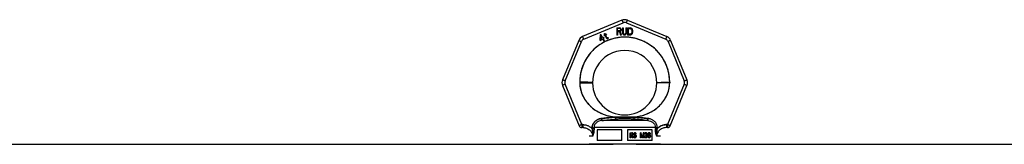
# Model space of a CAD drawing. Header units: millimetres. Extents: x 0 to 420, y 0 to 297.
# Tile 16 of 34: x 85 to 120, y 258 to 262. Entities that reach past the tile are written whole.
import ezdxf

# ---------------------------------------------------------------- set-up
doc = ezdxf.new("R2010")
doc.units = ezdxf.units.MM
doc.header["$LTSCALE"] = 23.1
doc.layers.get('0').update_dxf_attribs({"linetype": 'CONTINUOUS'})
doc.layers.add('001-M31079-X02', color=7, linetype='CONTINUOUS')

msp = doc.modelspace()

# ---------------------------------------------------------------- linework, layer by layer
at = {"color": 7, "linetype": 'Continuous'}
for p, q in [((72.696, 257.816), (106.084, 257.816)), ((106.136, 257.815), (106.084, 257.816)), ((106.884, 257.816), (106.84, 257.815)), ((106.884, 257.816), (147.621, 257.816))]:
    msp.add_line(p, q, dxfattribs=at)
msp.add_open_spline([(106.84, 257.815), (106.794, 257.815), (106.56, 257.813), (106.325, 257.814), (106.136, 257.815)], degree=3, knots=[0, 0, 0, 0, 0.196701, 1, 1, 1, 1], dxfattribs=at)
at = {"layer": '001-M31079-X02', "color": 9, "linetype": 'Continuous'}
for p, q in [((106.388, 262.145), (105.011, 261.574)), ((105.049, 261.485), (106.426, 262.056)), ((106.541, 262.056), (107.919, 261.485)), ((106.58, 262.145), (107.957, 261.574)), ((104.875, 261.439), (104.305, 260.062)), ((104.397, 260.027), (104.968, 261.404)), ((108, 261.404), (108.571, 260.027)), ((108.092, 261.439), (108.663, 260.062)), ((108.059, 259.981), (108.059, 259.963)), ((104.305, 259.87), (104.891, 258.456)), ((104.982, 258.5), (104.397, 259.912)), ((108.571, 259.912), (107.986, 258.5)), ((108.077, 258.456), (108.663, 259.87)), ((107.289, 258.641), (105.679, 258.641)), ((106.157, 258.762), (106.163, 258.69)), ((106.157, 258.762), (106.163, 258.69)), ((106.805, 258.69), (106.81, 258.762)), ((106.81, 258.762), (106.805, 258.69)), ((104.971, 258.395), (104.972, 258.395)), ((104.982, 258.5), (104.982, 258.397)), ((105.016, 258.5), (104.982, 258.5)), ((105.016, 258.397), (104.982, 258.397)), ((105.016, 258.5), (105.016, 258.397)), ((105.344, 258.391), (105.344, 258.359)), ((107.559, 258.394), (105.408, 258.394)), ((107.623, 258.359), (107.624, 258.391)), ((107.952, 258.5), (107.952, 258.397)), ((107.986, 258.5), (107.952, 258.5)), ((107.986, 258.397), (107.952, 258.397)), ((107.986, 258.5), (107.986, 258.397)), ((105.363, 258.097), (105.234, 258.097)), ((107.734, 258.097), (107.604, 258.097))]:
    msp.add_line(p, q, dxfattribs=at)
at = {"layer": '001-M31079-X02', "color": 7, "linetype": 'Continuous'}
for p, q in [((105.777, 261.684), (105.759, 261.674)), ((105.798, 261.647), (105.777, 261.684)), ((106.211, 261.88), (106.211, 261.63)), ((106.211, 261.88), (106.311, 261.88)), ((106.236, 261.742), (106.236, 261.63)), ((106.307, 261.742), (106.236, 261.742)), ((106.307, 261.742), (106.34, 261.63)), ((106.332, 261.875), (106.311, 261.88)), ((106.332, 261.875), (106.348, 261.859)), ((106.348, 261.763), (106.332, 261.753)), ((106.369, 261.63), (106.332, 261.753)), ((106.348, 261.859), (106.361, 261.838)), ((106.361, 261.785), (106.348, 261.763)), ((106.361, 261.838), (106.365, 261.822)), ((106.365, 261.801), (106.361, 261.785)), ((106.365, 261.822), (106.365, 261.801)), ((106.403, 261.88), (106.403, 261.715)), ((106.403, 261.88), (106.428, 261.88)), ((106.403, 261.715), (106.407, 261.689)), ((106.407, 261.689), (106.415, 261.668)), ((106.428, 261.88), (106.428, 261.715)), ((106.428, 261.715), (106.432, 261.694)), ((106.432, 261.694), (106.44, 261.678)), ((106.523, 261.694), (106.515, 261.678)), ((106.528, 261.715), (106.523, 261.694)), ((106.528, 261.88), (106.528, 261.715)), ((106.528, 261.88), (106.553, 261.88)), ((106.548, 261.689), (106.54, 261.668)), ((106.548, 261.689), (106.553, 261.715)), ((106.553, 261.88), (106.553, 261.715)), ((106.586, 261.88), (106.586, 261.63)), ((106.586, 261.88), (106.686, 261.88)), ((106.707, 261.875), (106.686, 261.88)), ((106.707, 261.875), (106.723, 261.864)), ((106.723, 261.864), (106.74, 261.843)), ((106.74, 261.843), (106.748, 261.822)), ((106.748, 261.689), (106.74, 261.668)), ((106.753, 261.795), (106.748, 261.822)), ((106.748, 261.689), (106.753, 261.715)), ((106.753, 261.795), (106.753, 261.715)), ((105.625, 261.639), (105.61, 261.465)), ((105.61, 261.465), (105.626, 261.437)), ((105.647, 261.652), (105.625, 261.639)), ((105.626, 261.437), (105.713, 261.487)), ((105.635, 261.48), (105.646, 261.602)), ((105.697, 261.515), (105.635, 261.48)), ((105.646, 261.602), (105.697, 261.515)), ((105.718, 261.527), (105.647, 261.652)), ((105.713, 261.487), (105.747, 261.427)), ((105.755, 261.548), (105.718, 261.527)), ((105.77, 261.521), (105.734, 261.5)), ((105.772, 261.435), (105.734, 261.5)), ((105.747, 261.427), (105.772, 261.427)), ((105.78, 261.637), (105.751, 261.62)), ((105.751, 261.62), (105.762, 261.602)), ((105.77, 261.521), (105.755, 261.548)), ((105.759, 261.674), (105.78, 261.637)), ((105.791, 261.618), (105.762, 261.602)), ((105.791, 261.618), (105.844, 261.526)), ((105.838, 261.67), (105.798, 261.647)), ((105.809, 261.629), (105.849, 261.652)), ((105.857, 261.546), (105.809, 261.629)), ((105.838, 261.67), (105.849, 261.652)), ((105.844, 261.526), (105.862, 261.512)), ((105.857, 261.546), (105.868, 261.534)), ((105.862, 261.512), (105.878, 261.509)), ((105.885, 261.531), (105.868, 261.534)), ((105.878, 261.509), (105.892, 261.511)), ((105.905, 261.537), (105.885, 261.531)), ((105.916, 261.519), (105.892, 261.511)), ((105.905, 261.537), (105.916, 261.519)), ((106.236, 261.63), (106.211, 261.63)), ((106.369, 261.63), (106.34, 261.63)), ((106.415, 261.668), (106.432, 261.646)), ((106.432, 261.646), (106.448, 261.636)), ((106.44, 261.678), (106.453, 261.668)), ((106.469, 261.63), (106.448, 261.636)), ((106.469, 261.662), (106.453, 261.668)), ((106.469, 261.662), (106.486, 261.662)), ((106.486, 261.63), (106.469, 261.63)), ((106.503, 261.668), (106.486, 261.662)), ((106.507, 261.636), (106.486, 261.63)), ((106.515, 261.678), (106.503, 261.668)), ((106.523, 261.646), (106.507, 261.636)), ((106.54, 261.668), (106.523, 261.646)), ((106.686, 261.63), (106.586, 261.63)), ((106.707, 261.636), (106.686, 261.63)), ((106.723, 261.646), (106.707, 261.636)), ((106.74, 261.668), (106.723, 261.646)), ((104.909, 259.981), (104.909, 259.963)), ((108.059, 259.963), (108.059, 259.981)), ((105.344, 258.391), (105.344, 258.359)), ((107.624, 258.391), (107.624, 258.359))]:
    msp.add_line(p, q, dxfattribs=at)
at = {"layer": '001-M31079-X02', "color": 6, "linetype": 'Continuous'}
for p, q in [((106.236, 261.774), (106.236, 261.854)), ((106.315, 261.854), (106.236, 261.854)), ((106.315, 261.774), (106.236, 261.774)), ((106.315, 261.854), (106.328, 261.848)), ((106.328, 261.779), (106.315, 261.774)), ((106.328, 261.848), (106.336, 261.838)), ((106.336, 261.79), (106.328, 261.779)), ((106.336, 261.838), (106.34, 261.822)), ((106.34, 261.806), (106.336, 261.79)), ((106.34, 261.822), (106.34, 261.806)), ((106.611, 261.662), (106.611, 261.848)), ((106.686, 261.848), (106.611, 261.848)), ((106.686, 261.848), (106.703, 261.843)), ((106.703, 261.843), (106.715, 261.832)), ((106.715, 261.832), (106.723, 261.817)), ((106.723, 261.694), (106.715, 261.678)), ((106.723, 261.817), (106.728, 261.795)), ((106.728, 261.715), (106.723, 261.694)), ((106.728, 261.795), (106.728, 261.715)), ((106.686, 261.662), (106.611, 261.662)), ((106.703, 261.668), (106.686, 261.662)), ((106.715, 261.678), (106.703, 261.668)), ((105.408, 258.394), (105.409, 258.361)), ((105.521, 258.316), (105.521, 257.941)), ((106.384, 258.316), (105.521, 258.316)), ((106.384, 257.941), (106.384, 258.316)), ((106.584, 258.316), (106.584, 257.941)), ((107.447, 258.316), (106.584, 258.316)), ((107.447, 257.941), (107.447, 258.316)), ((107.559, 258.394), (107.559, 258.361)), ((106.384, 257.941), (105.521, 257.941)), ((107.447, 257.941), (106.584, 257.941)), ((106.672, 258.042), (106.672, 258.217)), ((106.672, 258.217), (106.74, 258.217)), ((106.694, 258.042), (106.672, 258.042)), ((106.678, 258.042), (106.678, 258.217)), ((106.688, 258.198), (106.688, 258.143)), ((106.743, 258.198), (106.688, 258.198)), ((106.688, 258.143), (106.743, 258.143)), ((106.688, 258.12), (106.688, 258.042)), ((106.738, 258.12), (106.688, 258.12)), ((106.694, 258.143), (106.694, 258.198)), ((106.694, 258.12), (106.694, 258.042)), ((106.732, 258.12), (106.753, 258.042)), ((106.747, 258.213), (106.734, 258.217)), ((106.737, 258.198), (106.745, 258.195)), ((106.745, 258.146), (106.737, 258.143)), ((106.738, 258.12), (106.758, 258.042)), ((106.753, 258.213), (106.74, 258.217)), ((106.743, 258.198), (106.751, 258.195)), ((106.751, 258.146), (106.743, 258.143)), ((106.745, 258.195), (106.75, 258.187)), ((106.751, 258.195), (106.745, 258.195)), ((106.75, 258.154), (106.745, 258.146)), ((106.751, 258.146), (106.745, 258.146)), ((106.758, 258.202), (106.747, 258.213)), ((106.753, 258.213), (106.747, 258.213)), ((106.747, 258.128), (106.758, 258.135)), ((106.771, 258.042), (106.747, 258.128)), ((106.753, 258.128), (106.747, 258.128)), ((106.75, 258.187), (106.753, 258.176)), ((106.756, 258.187), (106.75, 258.187)), ((106.753, 258.165), (106.75, 258.154)), ((106.756, 258.154), (106.75, 258.154)), ((106.751, 258.195), (106.756, 258.187)), ((106.756, 258.154), (106.751, 258.146)), ((106.763, 258.202), (106.753, 258.213)), ((106.753, 258.165), (106.753, 258.176)), ((106.758, 258.176), (106.753, 258.176)), ((106.758, 258.165), (106.753, 258.165)), ((106.753, 258.128), (106.763, 258.135)), ((106.776, 258.042), (106.753, 258.128)), ((106.776, 258.042), (106.753, 258.042)), ((106.756, 258.187), (106.758, 258.176)), ((106.758, 258.165), (106.756, 258.154)), ((106.765, 258.187), (106.758, 258.202)), ((106.763, 258.202), (106.758, 258.202)), ((106.758, 258.176), (106.758, 258.165)), ((106.758, 258.135), (106.765, 258.15)), ((106.763, 258.135), (106.758, 258.135)), ((106.771, 258.187), (106.763, 258.202)), ((106.763, 258.135), (106.771, 258.15)), ((106.768, 258.176), (106.765, 258.187)), ((106.771, 258.187), (106.765, 258.187)), ((106.765, 258.15), (106.768, 258.161)), ((106.771, 258.15), (106.765, 258.15)), ((106.768, 258.176), (106.768, 258.161)), ((106.774, 258.176), (106.768, 258.176)), ((106.774, 258.161), (106.768, 258.161)), ((106.774, 258.176), (106.771, 258.187)), ((106.771, 258.15), (106.774, 258.161)), ((106.774, 258.176), (106.774, 258.161)), ((106.791, 258.09), (106.794, 258.076)), ((106.813, 258.09), (106.791, 258.09)), ((106.794, 258.076), (106.802, 258.057)), ((106.8, 258.076), (106.794, 258.076)), ((106.797, 258.09), (106.8, 258.076)), ((106.802, 258.191), (106.799, 258.176)), ((106.799, 258.161), (106.799, 258.176)), ((106.805, 258.176), (106.799, 258.176)), ((106.799, 258.161), (106.802, 258.146)), ((106.805, 258.161), (106.799, 258.161)), ((106.8, 258.076), (106.807, 258.057)), ((106.812, 258.206), (106.802, 258.191)), ((106.807, 258.191), (106.802, 258.191)), ((106.802, 258.146), (106.812, 258.131)), ((106.807, 258.146), (106.802, 258.146)), ((106.802, 258.057), (106.815, 258.046)), ((106.807, 258.057), (106.802, 258.057)), ((106.807, 258.191), (106.805, 258.176)), ((106.805, 258.176), (106.805, 258.161)), ((106.805, 258.161), (106.807, 258.146)), ((106.818, 258.206), (106.807, 258.191)), ((106.807, 258.146), (106.818, 258.131)), ((106.809, 258.079), (106.807, 258.09)), ((106.807, 258.057), (106.82, 258.046)), ((106.817, 258.068), (106.809, 258.079)), ((106.815, 258.079), (106.809, 258.079)), ((106.822, 258.213), (106.812, 258.206)), ((106.818, 258.206), (106.812, 258.206)), ((106.812, 258.131), (106.822, 258.124)), ((106.818, 258.131), (106.812, 258.131)), ((106.815, 258.079), (106.813, 258.09)), ((106.815, 258.172), (106.817, 258.184)), ((106.815, 258.172), (106.815, 258.165)), ((106.82, 258.172), (106.815, 258.172)), ((106.817, 258.154), (106.815, 258.165)), ((106.82, 258.165), (106.815, 258.165)), ((106.823, 258.068), (106.815, 258.079)), ((106.815, 258.046), (106.828, 258.042)), ((106.82, 258.046), (106.815, 258.046)), ((106.817, 258.184), (106.825, 258.191)), ((106.823, 258.184), (106.817, 258.184)), ((106.825, 258.146), (106.817, 258.154)), ((106.823, 258.154), (106.817, 258.154)), ((106.828, 258.064), (106.817, 258.068)), ((106.823, 258.068), (106.817, 258.068)), ((106.828, 258.213), (106.818, 258.206)), ((106.818, 258.131), (106.828, 258.124)), ((106.82, 258.172), (106.823, 258.184)), ((106.82, 258.165), (106.82, 258.172)), ((106.823, 258.154), (106.82, 258.165)), ((106.82, 258.046), (106.833, 258.042)), ((106.833, 258.217), (106.822, 258.213)), ((106.828, 258.213), (106.822, 258.213)), ((106.822, 258.124), (106.833, 258.12)), ((106.828, 258.124), (106.822, 258.124)), ((106.823, 258.184), (106.831, 258.191)), ((106.831, 258.146), (106.823, 258.154)), ((106.833, 258.064), (106.823, 258.068)), ((106.825, 258.191), (106.833, 258.195)), ((106.831, 258.191), (106.825, 258.191)), ((106.833, 258.143), (106.825, 258.146)), ((106.831, 258.146), (106.825, 258.146)), ((106.839, 258.217), (106.828, 258.213)), ((106.828, 258.124), (106.839, 258.12)), ((106.854, 258.064), (106.828, 258.064)), ((106.854, 258.042), (106.828, 258.042)), ((106.831, 258.191), (106.839, 258.195)), ((106.839, 258.143), (106.831, 258.146)), ((106.851, 258.217), (106.833, 258.217)), ((106.854, 258.195), (106.833, 258.195)), ((106.854, 258.143), (106.833, 258.143)), ((106.854, 258.12), (106.833, 258.12)), ((106.859, 258.213), (106.846, 258.217)), ((106.848, 258.195), (106.856, 258.191)), ((106.861, 258.139), (106.848, 258.143)), ((106.848, 258.12), (106.859, 258.117)), ((106.859, 258.068), (106.848, 258.064)), ((106.848, 258.042), (106.861, 258.046)), ((106.864, 258.213), (106.851, 258.217)), ((106.854, 258.195), (106.862, 258.191)), ((106.867, 258.139), (106.854, 258.143)), ((106.854, 258.12), (106.864, 258.117)), ((106.864, 258.068), (106.854, 258.064)), ((106.854, 258.042), (106.867, 258.046)), ((106.856, 258.191), (106.861, 258.184)), ((106.862, 258.191), (106.856, 258.191)), ((106.869, 258.202), (106.859, 258.213)), ((106.864, 258.213), (106.859, 258.213)), ((106.859, 258.117), (106.866, 258.109)), ((106.864, 258.117), (106.859, 258.117)), ((106.866, 258.076), (106.859, 258.068)), ((106.864, 258.068), (106.859, 258.068)), ((106.861, 258.184), (106.864, 258.176)), ((106.867, 258.184), (106.861, 258.184)), ((106.872, 258.131), (106.861, 258.139)), ((106.867, 258.139), (106.861, 258.139)), ((106.861, 258.046), (106.872, 258.053)), ((106.867, 258.046), (106.861, 258.046)), ((106.862, 258.191), (106.867, 258.184)), ((106.875, 258.202), (106.864, 258.213)), ((106.864, 258.176), (106.885, 258.176)), ((106.864, 258.117), (106.872, 258.109)), ((106.872, 258.076), (106.864, 258.068)), ((106.866, 258.109), (106.872, 258.098)), ((106.872, 258.109), (106.866, 258.109)), ((106.872, 258.087), (106.866, 258.076)), ((106.872, 258.076), (106.866, 258.076)), ((106.867, 258.184), (106.87, 258.176)), ((106.877, 258.131), (106.867, 258.139)), ((106.867, 258.046), (106.877, 258.053)), ((106.877, 258.187), (106.869, 258.202)), ((106.875, 258.202), (106.869, 258.202)), ((106.882, 258.117), (106.872, 258.131)), ((106.877, 258.131), (106.872, 258.131)), ((106.872, 258.109), (106.877, 258.098)), ((106.872, 258.087), (106.872, 258.098)), ((106.877, 258.098), (106.872, 258.098)), ((106.877, 258.087), (106.872, 258.076)), ((106.877, 258.087), (106.872, 258.087)), ((106.872, 258.053), (106.882, 258.068)), ((106.877, 258.053), (106.872, 258.053)), ((106.882, 258.187), (106.875, 258.202)), ((106.879, 258.176), (106.877, 258.187)), ((106.882, 258.187), (106.877, 258.187)), ((106.888, 258.117), (106.877, 258.131)), ((106.877, 258.098), (106.877, 258.087)), ((106.877, 258.053), (106.888, 258.068)), ((106.885, 258.176), (106.882, 258.187)), ((106.887, 258.102), (106.882, 258.117)), ((106.888, 258.117), (106.882, 258.117)), ((106.882, 258.068), (106.887, 258.083)), ((106.888, 258.068), (106.882, 258.068)), ((106.887, 258.102), (106.887, 258.083)), ((106.893, 258.102), (106.887, 258.102)), ((106.893, 258.083), (106.887, 258.083)), ((106.893, 258.102), (106.888, 258.117)), ((106.888, 258.068), (106.893, 258.083)), ((106.893, 258.083), (106.893, 258.102)), ((107.032, 258.042), (107.032, 258.217)), ((107.061, 258.217), (107.032, 258.217)), ((107.053, 258.042), (107.032, 258.042)), ((107.038, 258.217), (107.038, 258.042)), ((107.047, 258.18), (107.047, 258.042)), ((107.047, 258.18), (107.084, 258.042)), ((107.053, 258.18), (107.047, 258.18)), ((107.053, 258.042), (107.053, 258.18)), ((107.053, 258.18), (107.089, 258.042)), ((107.094, 258.061), (107.055, 258.217)), ((107.1, 258.061), (107.061, 258.217)), ((107.11, 258.042), (107.084, 258.042)), ((107.133, 258.217), (107.094, 258.061)), ((107.1, 258.061), (107.094, 258.061)), ((107.139, 258.217), (107.1, 258.061)), ((107.104, 258.042), (107.141, 258.18)), ((107.11, 258.042), (107.146, 258.18)), ((107.162, 258.217), (107.133, 258.217)), ((107.141, 258.042), (107.141, 258.18)), ((107.146, 258.18), (107.141, 258.18)), ((107.162, 258.042), (107.141, 258.042)), ((107.146, 258.18), (107.146, 258.042)), ((107.156, 258.217), (107.156, 258.042)), ((107.162, 258.042), (107.162, 258.217)), ((107.177, 258.083), (107.179, 258.072)), ((107.196, 258.083), (107.177, 258.083)), ((107.182, 258.191), (107.179, 258.176)), ((107.198, 258.176), (107.179, 258.176)), ((107.179, 258.072), (107.185, 258.061)), ((107.185, 258.072), (107.179, 258.072)), ((107.192, 258.206), (107.182, 258.191)), ((107.188, 258.191), (107.182, 258.191)), ((107.183, 258.083), (107.185, 258.072)), ((107.188, 258.191), (107.185, 258.176)), ((107.185, 258.072), (107.19, 258.061)), ((107.185, 258.061), (107.192, 258.053)), ((107.19, 258.061), (107.185, 258.061)), ((107.198, 258.206), (107.188, 258.191)), ((107.192, 258.076), (107.19, 258.083)), ((107.19, 258.061), (107.198, 258.053)), ((107.203, 258.213), (107.192, 258.206)), ((107.198, 258.206), (107.192, 258.206)), ((107.192, 258.176), (107.198, 258.187)), ((107.198, 258.068), (107.192, 258.076)), ((107.198, 258.076), (107.192, 258.076)), ((107.192, 258.053), (107.203, 258.046)), ((107.198, 258.053), (107.192, 258.053)), ((107.198, 258.076), (107.196, 258.083)), ((107.208, 258.213), (107.198, 258.206)), ((107.198, 258.187), (107.205, 258.195)), ((107.198, 258.176), (107.203, 258.187)), ((107.203, 258.187), (107.198, 258.187)), ((107.203, 258.068), (107.198, 258.076)), ((107.203, 258.064), (107.198, 258.068)), ((107.203, 258.068), (107.198, 258.068)), ((107.198, 258.053), (107.208, 258.046)), ((107.221, 258.217), (107.203, 258.213)), ((107.208, 258.213), (107.203, 258.213)), ((107.203, 258.187), (107.211, 258.195)), ((107.208, 258.064), (107.203, 258.068)), ((107.216, 258.061), (107.203, 258.064)), ((107.208, 258.064), (107.203, 258.064)), ((107.203, 258.046), (107.213, 258.042)), ((107.208, 258.046), (107.203, 258.046)), ((107.205, 258.195), (107.218, 258.198)), ((107.211, 258.195), (107.205, 258.195)), ((107.227, 258.217), (107.208, 258.213)), ((107.221, 258.061), (107.208, 258.064)), ((107.208, 258.046), (107.219, 258.042)), ((107.211, 258.195), (107.224, 258.198)), ((107.24, 258.042), (107.213, 258.042)), ((107.237, 258.061), (107.216, 258.061)), ((107.234, 258.198), (107.218, 258.198)), ((107.218, 258.124), (107.218, 258.139)), ((107.234, 258.139), (107.218, 258.139)), ((107.234, 258.124), (107.218, 258.124)), ((107.232, 258.217), (107.221, 258.217)), ((107.224, 258.139), (107.224, 258.124)), ((107.244, 258.213), (107.226, 258.217)), ((107.229, 258.198), (107.242, 258.195)), ((107.244, 258.146), (107.229, 258.139)), ((107.229, 258.124), (107.244, 258.12)), ((107.244, 258.064), (107.231, 258.061)), ((107.25, 258.213), (107.232, 258.217)), ((107.234, 258.198), (107.247, 258.195)), ((107.25, 258.146), (107.234, 258.139)), ((107.234, 258.124), (107.25, 258.12)), ((107.234, 258.042), (107.244, 258.046)), ((107.25, 258.064), (107.237, 258.061)), ((107.24, 258.042), (107.25, 258.046)), ((107.242, 258.195), (107.249, 258.187)), ((107.247, 258.195), (107.242, 258.195)), ((107.254, 258.206), (107.244, 258.213)), ((107.25, 258.213), (107.244, 258.213)), ((107.249, 258.154), (107.244, 258.146)), ((107.25, 258.146), (107.244, 258.146)), ((107.244, 258.12), (107.252, 258.113)), ((107.25, 258.12), (107.244, 258.12)), ((107.249, 258.068), (107.244, 258.064)), ((107.25, 258.064), (107.244, 258.064)), ((107.244, 258.046), (107.254, 258.053)), ((107.25, 258.046), (107.244, 258.046)), ((107.247, 258.195), (107.255, 258.187)), ((107.249, 258.187), (107.254, 258.176)), ((107.255, 258.187), (107.249, 258.187)), ((107.254, 258.169), (107.249, 258.154)), ((107.255, 258.154), (107.249, 258.154)), ((107.249, 258.131), (107.26, 258.143)), ((107.262, 258.124), (107.249, 258.131)), ((107.255, 258.131), (107.249, 258.131)), ((107.254, 258.076), (107.249, 258.068)), ((107.255, 258.068), (107.249, 258.068)), ((107.26, 258.206), (107.25, 258.213)), ((107.255, 258.154), (107.25, 258.146)), ((107.25, 258.12), (107.258, 258.113)), ((107.255, 258.068), (107.25, 258.064)), ((107.25, 258.046), (107.26, 258.053)), ((107.252, 258.113), (107.257, 258.098)), ((107.258, 258.113), (107.252, 258.113)), ((107.265, 258.191), (107.254, 258.206)), ((107.26, 258.206), (107.254, 258.206)), ((107.254, 258.169), (107.254, 258.176)), ((107.26, 258.176), (107.254, 258.176)), ((107.26, 258.169), (107.254, 258.169)), ((107.257, 258.083), (107.254, 258.076)), ((107.26, 258.076), (107.254, 258.076)), ((107.254, 258.053), (107.262, 258.061)), ((107.26, 258.053), (107.254, 258.053)), ((107.255, 258.187), (107.26, 258.176)), ((107.26, 258.169), (107.255, 258.154)), ((107.255, 258.131), (107.265, 258.143)), ((107.268, 258.124), (107.255, 258.131)), ((107.26, 258.076), (107.255, 258.068)), ((107.257, 258.083), (107.257, 258.098)), ((107.263, 258.098), (107.257, 258.098)), ((107.263, 258.083), (107.257, 258.083)), ((107.258, 258.113), (107.263, 258.098)), ((107.271, 258.191), (107.26, 258.206)), ((107.26, 258.176), (107.26, 258.169)), ((107.26, 258.143), (107.265, 258.154)), ((107.265, 258.143), (107.26, 258.143)), ((107.263, 258.083), (107.26, 258.076)), ((107.26, 258.053), (107.268, 258.061)), ((107.267, 258.113), (107.262, 258.124)), ((107.268, 258.124), (107.262, 258.124)), ((107.262, 258.061), (107.267, 258.072)), ((107.268, 258.061), (107.262, 258.061)), ((107.263, 258.098), (107.263, 258.083)), ((107.267, 258.176), (107.265, 258.191)), ((107.271, 258.191), (107.265, 258.191)), ((107.265, 258.154), (107.267, 258.169)), ((107.265, 258.143), (107.271, 258.154)), ((107.271, 258.154), (107.265, 258.154)), ((107.267, 258.176), (107.267, 258.169)), ((107.273, 258.176), (107.267, 258.176)), ((107.273, 258.169), (107.267, 258.169)), ((107.27, 258.098), (107.267, 258.113)), ((107.273, 258.113), (107.267, 258.113)), ((107.267, 258.072), (107.27, 258.083)), ((107.267, 258.072), (107.273, 258.072)), ((107.273, 258.113), (107.268, 258.124)), ((107.268, 258.061), (107.273, 258.072)), ((107.27, 258.098), (107.27, 258.083)), ((107.276, 258.098), (107.27, 258.098)), ((107.276, 258.083), (107.27, 258.083)), ((107.273, 258.176), (107.271, 258.191)), ((107.271, 258.154), (107.273, 258.169)), ((107.273, 258.169), (107.273, 258.176)), ((107.276, 258.098), (107.273, 258.113)), ((107.273, 258.072), (107.276, 258.083)), ((107.276, 258.083), (107.276, 258.098)), ((107.293, 258.169), (107.291, 258.143)), ((107.291, 258.117), (107.291, 258.143)), ((107.296, 258.143), (107.291, 258.143)), ((107.291, 258.117), (107.293, 258.09)), ((107.296, 258.117), (107.291, 258.117)), ((107.298, 258.187), (107.293, 258.169)), ((107.299, 258.169), (107.293, 258.169)), ((107.293, 258.09), (107.298, 258.072)), ((107.299, 258.09), (107.293, 258.09)), ((107.299, 258.169), (107.296, 258.143)), ((107.296, 258.143), (107.296, 258.117)), ((107.296, 258.117), (107.299, 258.09)), ((107.306, 258.202), (107.298, 258.187)), ((107.304, 258.187), (107.298, 258.187)), ((107.298, 258.072), (107.306, 258.057)), ((107.304, 258.072), (107.298, 258.072)), ((107.304, 258.187), (107.299, 258.169)), ((107.299, 258.09), (107.304, 258.072)), ((107.312, 258.202), (107.304, 258.187)), ((107.304, 258.143), (107.306, 258.165)), ((107.319, 258.15), (107.304, 258.135)), ((107.304, 258.143), (107.304, 258.135)), ((107.309, 258.143), (107.304, 258.143)), ((107.309, 258.135), (107.304, 258.135)), ((107.304, 258.072), (107.312, 258.057)), ((107.319, 258.213), (107.306, 258.202)), ((107.312, 258.202), (107.306, 258.202)), ((107.306, 258.165), (107.309, 258.176)), ((107.312, 258.165), (107.306, 258.165)), ((107.306, 258.105), (107.309, 258.117)), ((107.306, 258.105), (107.306, 258.094)), ((107.312, 258.105), (107.306, 258.105)), ((107.309, 258.083), (107.306, 258.094)), ((107.312, 258.094), (107.306, 258.094)), ((107.306, 258.057), (107.319, 258.046)), ((107.312, 258.057), (107.306, 258.057)), ((107.309, 258.176), (107.314, 258.187)), ((107.315, 258.176), (107.309, 258.176)), ((107.309, 258.143), (107.312, 258.165)), ((107.325, 258.15), (107.309, 258.135)), ((107.309, 258.135), (107.309, 258.143)), ((107.309, 258.117), (107.314, 258.124)), ((107.315, 258.117), (107.309, 258.117)), ((107.314, 258.072), (107.309, 258.083)), ((107.315, 258.083), (107.309, 258.083)), ((107.325, 258.213), (107.312, 258.202)), ((107.312, 258.165), (107.315, 258.176)), ((107.312, 258.105), (107.315, 258.117)), ((107.312, 258.094), (107.312, 258.105)), ((107.315, 258.083), (107.312, 258.094)), ((107.312, 258.057), (107.325, 258.046)), ((107.314, 258.187), (107.322, 258.195)), ((107.32, 258.187), (107.314, 258.187)), ((107.314, 258.124), (107.322, 258.131)), ((107.32, 258.124), (107.314, 258.124)), ((107.322, 258.064), (107.314, 258.072)), ((107.32, 258.072), (107.314, 258.072)), ((107.315, 258.176), (107.32, 258.187)), ((107.315, 258.117), (107.32, 258.124)), ((107.32, 258.072), (107.315, 258.083)), ((107.332, 258.217), (107.319, 258.213)), ((107.325, 258.213), (107.319, 258.213)), ((107.332, 258.154), (107.319, 258.15)), ((107.325, 258.15), (107.319, 258.15)), ((107.319, 258.046), (107.332, 258.042)), ((107.325, 258.046), (107.319, 258.046)), ((107.32, 258.187), (107.327, 258.195)), ((107.32, 258.124), (107.327, 258.131)), ((107.327, 258.064), (107.32, 258.072)), ((107.322, 258.195), (107.329, 258.198)), ((107.327, 258.195), (107.322, 258.195)), ((107.322, 258.131), (107.329, 258.135)), ((107.327, 258.131), (107.322, 258.131)), ((107.329, 258.061), (107.322, 258.064)), ((107.327, 258.064), (107.322, 258.064)), ((107.338, 258.217), (107.325, 258.213)), ((107.338, 258.154), (107.325, 258.15)), ((107.325, 258.046), (107.338, 258.042)), ((107.327, 258.195), (107.335, 258.198)), ((107.327, 258.131), (107.335, 258.135)), ((107.335, 258.061), (107.327, 258.064)), ((107.351, 258.198), (107.329, 258.198)), ((107.353, 258.135), (107.329, 258.135)), ((107.353, 258.061), (107.329, 258.061)), ((107.348, 258.217), (107.332, 258.217)), ((107.351, 258.154), (107.332, 258.154)), ((107.351, 258.042), (107.332, 258.042)), ((107.355, 258.213), (107.342, 258.217)), ((107.345, 258.198), (107.353, 258.195)), ((107.358, 258.15), (107.345, 258.154)), ((107.345, 258.042), (107.358, 258.046)), ((107.361, 258.213), (107.348, 258.217)), ((107.348, 258.135), (107.355, 258.131)), ((107.355, 258.064), (107.348, 258.061)), ((107.351, 258.198), (107.359, 258.195)), ((107.364, 258.15), (107.351, 258.154)), ((107.351, 258.042), (107.364, 258.046)), ((107.353, 258.195), (107.361, 258.187)), ((107.359, 258.195), (107.353, 258.195)), ((107.353, 258.135), (107.361, 258.131)), ((107.361, 258.064), (107.353, 258.061)), ((107.368, 258.202), (107.355, 258.213)), ((107.361, 258.213), (107.355, 258.213)), ((107.355, 258.131), (107.363, 258.124)), ((107.361, 258.131), (107.355, 258.131)), ((107.363, 258.072), (107.355, 258.064)), ((107.361, 258.064), (107.355, 258.064)), ((107.371, 258.139), (107.358, 258.15)), ((107.364, 258.15), (107.358, 258.15)), ((107.358, 258.046), (107.371, 258.057)), ((107.364, 258.046), (107.358, 258.046)), ((107.359, 258.195), (107.366, 258.187)), ((107.374, 258.202), (107.361, 258.213)), ((107.361, 258.187), (107.366, 258.176)), ((107.366, 258.187), (107.361, 258.187)), ((107.361, 258.131), (107.369, 258.124)), ((107.369, 258.072), (107.361, 258.064)), ((107.363, 258.124), (107.368, 258.117)), ((107.369, 258.124), (107.363, 258.124)), ((107.368, 258.083), (107.363, 258.072)), ((107.369, 258.072), (107.363, 258.072)), ((107.377, 258.139), (107.364, 258.15)), ((107.364, 258.046), (107.377, 258.057)), ((107.366, 258.187), (107.371, 258.176)), ((107.384, 258.176), (107.366, 258.176)), ((107.376, 258.187), (107.368, 258.202)), ((107.374, 258.202), (107.368, 258.202)), ((107.368, 258.117), (107.371, 258.105)), ((107.374, 258.117), (107.368, 258.117)), ((107.371, 258.094), (107.368, 258.083)), ((107.374, 258.083), (107.368, 258.083)), ((107.369, 258.124), (107.374, 258.117)), ((107.374, 258.083), (107.369, 258.072)), ((107.379, 258.128), (107.371, 258.139)), ((107.371, 258.139), (107.377, 258.139)), ((107.371, 258.094), (107.371, 258.105)), ((107.371, 258.105), (107.377, 258.105)), ((107.377, 258.094), (107.371, 258.094)), ((107.371, 258.057), (107.379, 258.072)), ((107.377, 258.057), (107.371, 258.057)), ((107.382, 258.187), (107.374, 258.202)), ((107.374, 258.117), (107.377, 258.105)), ((107.377, 258.094), (107.374, 258.083)), ((107.379, 258.176), (107.376, 258.187)), ((107.382, 258.187), (107.376, 258.187)), ((107.384, 258.128), (107.377, 258.139)), ((107.377, 258.105), (107.377, 258.094)), ((107.377, 258.057), (107.384, 258.072)), ((107.384, 258.109), (107.379, 258.128)), ((107.384, 258.128), (107.379, 258.128)), ((107.379, 258.072), (107.384, 258.09)), ((107.384, 258.072), (107.379, 258.072)), ((107.384, 258.176), (107.382, 258.187)), ((107.39, 258.109), (107.384, 258.128)), ((107.384, 258.109), (107.384, 258.09)), ((107.39, 258.109), (107.384, 258.109)), ((107.384, 258.072), (107.39, 258.09)), ((107.39, 258.09), (107.384, 258.09)), ((107.39, 258.09), (107.39, 258.109)), ((107.734, 257.816), (105.234, 257.816))]:
    msp.add_line(p, q, dxfattribs=at)
at = {"layer": '001-M31079-X02', "color": 9, "linetype": 'Continuous'}
for points in [[(104.979, 258.397), (104.976, 258.396), (104.974, 258.396), (104.973, 258.395), (104.972, 258.395), (104.971, 258.395), (104.971, 258.395)], [(104.973, 258.395), (104.974, 258.396), (104.976, 258.396), (104.979, 258.397), (104.982, 258.397)], [(107.986, 258.397), (107.989, 258.397), (107.991, 258.396), (107.993, 258.396), (107.995, 258.395), (107.996, 258.395), (107.997, 258.395), (107.997, 258.395), (107.997, 258.395), (107.996, 258.395)], [(107.995, 258.395), (107.993, 258.396), (107.991, 258.396), (107.989, 258.397)]]:
    msp.add_lwpolyline(points, dxfattribs=at)
for centre, radius, start, end in [((106.484, 261.914), 0.25, 67.5, 112.5), ((106.484, 261.917), 0.15, 67.5027, 112.4973), ((105.106, 261.343), 0.25, 112.5, 157.5), ((105.106, 261.347), 0.15, 112.5027, 157.4973), ((107.862, 261.347), 0.15, 22.5027, 67.4973), ((107.862, 261.343), 0.25, 22.5, 67.5), ((104.536, 259.966), 0.25, 157.5, 202.5), ((104.536, 259.969), 0.15, 157.5027, 202.4973), ((106.484, 259.98), 1.575, 179.9607, 180.5905), ((108.432, 259.969), 0.15, 337.5027, 22.4973), ((108.432, 259.966), 0.25, 337.5, 22.5), ((106.484, 259.966), 1.125, 180.6298, 359.3702), ((106.484, 396.575), 137.813, 269.86427, 270.13573), ((104.982, 258.497), 0.1, 202.5, 270), ((107.986, 258.497), 0.1, 270, 337.5)]:
    msp.add_arc(centre, radius, start, end, dxfattribs=at)
at = {"layer": '001-M31079-X02', "color": 7, "linetype": 'Continuous'}
for start, end in [(0, 180.6298), (359.3702, 360)]:
    msp.add_arc((106.484, 259.981), 1.575, start, end, dxfattribs=at)
at = {"layer": '001-M31079-X02', "color": 6, "linetype": 'Continuous'}
msp.add_arc((106.484, 259.966), 1.125, 359.3702, 180.6298, dxfattribs=at)
at = {"layer": '001-M31079-X02', "color": 9, "linetype": 'Continuous'}
for points, knots in [([(106.388, 262.145), (106.392, 262.147), (106.393, 262.126), (106.402, 262.117), (106.408, 262.1), (106.414, 262.087), (106.42, 262.072), (106.424, 262.061), (106.426, 262.056)], [0, 0, 0, 0, 0.133123, 0.355273, 0.497769, 0.655854, 0.824911, 1, 1, 1, 1]), ([(106.541, 262.056), (106.543, 262.061), (106.548, 262.072), (106.554, 262.087), (106.56, 262.1), (106.566, 262.117), (106.574, 262.126), (106.576, 262.147), (106.58, 262.145)], [0, 0, 0, 0, 0.175081, 0.34414, 0.502226, 0.644723, 0.866876, 1, 1, 1, 1]), ([(104.875, 261.439), (104.877, 261.443), (104.893, 261.431), (104.906, 261.43), (104.922, 261.422), (104.937, 261.417), (104.952, 261.411), (104.962, 261.406), (104.968, 261.404)], [0, 0, 0, 0, 0.134296, 0.356997, 0.499551, 0.657432, 0.825926, 1, 1, 1, 1]), ([(108.059, 259.981), (108.059, 260.028), (108.055, 260.122), (108.036, 260.262), (108.004, 260.4), (107.96, 260.535), (107.905, 260.665), (107.838, 260.79), (107.76, 260.908), (107.671, 261.019), (107.574, 261.121), (107.467, 261.214), (107.352, 261.297), (107.231, 261.37), (107.104, 261.431), (106.971, 261.481), (106.835, 261.518), (106.695, 261.544), (106.555, 261.556), (106.413, 261.556), (106.272, 261.544), (106.133, 261.518), (105.997, 261.481), (105.864, 261.431), (105.737, 261.37), (105.615, 261.297), (105.501, 261.214), (105.394, 261.121), (105.296, 261.019), (105.208, 260.908), (105.13, 260.79), (105.063, 260.665), (105.007, 260.535), (104.964, 260.4), (104.932, 260.262), (104.913, 260.122), (104.909, 260.028), (104.909, 259.981)], [0, 0, 0, 0, 0.028575, 0.057156, 0.085737, 0.114317, 0.142895, 0.171472, 0.200048, 0.228622, 0.257194, 0.285764, 0.314333, 0.342901, 0.371466, 0.400031, 0.428594, 0.457157, 0.485719, 0.514281, 0.542844, 0.571406, 0.59997, 0.628534, 0.6571, 0.685667, 0.714236, 0.742807, 0.771379, 0.799953, 0.828529, 0.857106, 0.885684, 0.914264, 0.942844, 0.971426, 1, 1, 1, 1]), ([(105.049, 261.485), (105.047, 261.491), (105.042, 261.501), (105.036, 261.516), (105.03, 261.53), (105.024, 261.546), (105.016, 261.556), (105.015, 261.576), (105.011, 261.574)], [0, 0, 0, 0, 0.175082, 0.344141, 0.502227, 0.644724, 0.866877, 1, 1, 1, 1]), ([(107.957, 261.574), (107.953, 261.576), (107.952, 261.556), (107.944, 261.546), (107.938, 261.53), (107.932, 261.516), (107.925, 261.501), (107.921, 261.491), (107.919, 261.485)], [0, 0, 0, 0, 0.133122, 0.355272, 0.497768, 0.655853, 0.82491, 1, 1, 1, 1]), ([(108.092, 261.439), (108.091, 261.443), (108.075, 261.431), (108.062, 261.43), (108.045, 261.422), (108.031, 261.417), (108.016, 261.411), (108.005, 261.406), (108, 261.404)], [0, 0, 0, 0, 0.134296, 0.356997, 0.499551, 0.657432, 0.825926, 1, 1, 1, 1]), ([(104.397, 260.027), (104.392, 260.029), (104.381, 260.033), (104.366, 260.039), (104.352, 260.045), (104.335, 260.052), (104.322, 260.053), (104.306, 260.066), (104.305, 260.062)], [0, 0, 0, 0, 0.174067, 0.342562, 0.500444, 0.643, 0.865703, 1, 1, 1, 1]), ([(105.359, 259.966), (105.359, 259.97), (105.343, 259.968), (105.329, 259.972), (105.307, 259.973), (105.281, 259.974), (105.248, 259.976), (105.211, 259.977), (105.169, 259.978), (105.122, 259.979), (105.072, 259.98), (105.019, 259.98), (104.964, 259.981), (104.927, 259.981), (104.909, 259.981)], [0, 0, 0, 0, 0.02982, 0.064811, 0.111629, 0.171497, 0.24316, 0.326315, 0.419777, 0.524502, 0.635428, 0.753215, 0.877723, 1, 1, 1, 1]), ([(104.909, 259.963), (104.936, 259.964), (104.991, 259.964), (105.073, 259.964), (105.151, 259.964), (105.213, 259.963), (105.256, 259.962), (105.284, 259.961), (105.307, 259.96), (105.326, 259.959), (105.34, 259.958), (105.35, 259.956), (105.355, 259.955), (105.359, 259.954), (105.359, 259.953)], [0, 0, 0, 0, 0.180599, 0.365648, 0.544133, 0.703922, 0.773279, 0.834152, 0.885712, 0.927563, 0.95952, 0.981825, 0.994942, 1, 1, 1, 1]), ([(104.909, 259.963), (104.91, 259.882), (104.931, 259.72), (105.015, 259.492), (105.143, 259.287), (105.307, 259.113), (105.498, 258.973), (105.708, 258.868), (105.929, 258.798), (106.081, 258.771), (106.157, 258.762)], [0, 0, 0, 0, 0.128514, 0.256351, 0.383132, 0.508688, 0.633005, 0.756182, 0.878418, 1, 1, 1, 1]), ([(106.81, 258.762), (106.887, 258.771), (107.039, 258.798), (107.26, 258.868), (107.47, 258.973), (107.661, 259.113), (107.824, 259.287), (107.953, 259.492), (108.037, 259.72), (108.058, 259.882), (108.059, 259.963)], [0, 0, 0, 0, 0.121582, 0.243818, 0.366995, 0.491312, 0.616868, 0.743649, 0.871486, 1, 1, 1, 1]), ([(107.609, 259.966), (107.609, 259.97), (107.625, 259.968), (107.638, 259.972), (107.661, 259.973), (107.687, 259.974), (107.719, 259.976), (107.757, 259.977), (107.799, 259.978), (107.845, 259.979), (107.896, 259.98), (107.949, 259.98), (108.003, 259.981), (108.04, 259.981), (108.059, 259.981)], [0, 0, 0, 0, 0.02982, 0.064811, 0.11163, 0.171497, 0.243161, 0.326316, 0.419778, 0.524502, 0.635429, 0.753216, 0.877724, 1, 1, 1, 1]), ([(108.059, 259.963), (108.032, 259.964), (107.977, 259.964), (107.895, 259.964), (107.816, 259.964), (107.755, 259.963), (107.711, 259.962), (107.684, 259.961), (107.661, 259.96), (107.642, 259.959), (107.628, 259.958), (107.617, 259.956), (107.612, 259.955), (107.609, 259.954), (107.609, 259.953)], [0, 0, 0, 0, 0.180599, 0.365648, 0.544133, 0.703922, 0.773279, 0.834152, 0.885712, 0.927563, 0.95952, 0.981825, 0.994942, 1, 1, 1, 1]), ([(108.571, 260.027), (108.576, 260.029), (108.586, 260.033), (108.602, 260.039), (108.616, 260.045), (108.633, 260.052), (108.645, 260.053), (108.661, 260.066), (108.663, 260.062)], [0, 0, 0, 0, 0.174076, 0.342571, 0.500453, 0.643006, 0.865705, 1, 1, 1, 1]), ([(104.397, 259.912), (104.392, 259.909), (104.381, 259.905), (104.365, 259.899), (104.351, 259.892), (104.334, 259.885), (104.324, 259.877), (104.303, 259.874), (104.305, 259.87)], [0, 0, 0, 0, 0.172845, 0.340744, 0.498516, 0.6413, 0.8649, 1, 1, 1, 1]), ([(108.571, 259.912), (108.576, 259.909), (108.587, 259.905), (108.602, 259.899), (108.617, 259.892), (108.634, 259.885), (108.644, 259.877), (108.665, 259.874), (108.663, 259.87)], [0, 0, 0, 0, 0.172836, 0.340735, 0.498508, 0.641293, 0.864897, 1, 1, 1, 1]), ([(105.67, 258.712), (105.652, 258.71), (105.618, 258.704), (105.569, 258.69), (105.525, 258.671), (105.486, 258.649), (105.452, 258.623), (105.422, 258.594), (105.397, 258.564), (105.377, 258.531), (105.362, 258.497), (105.351, 258.462), (105.345, 258.427), (105.344, 258.403), (105.344, 258.391)], [0, 0, 0, 0, 0.107248, 0.208031, 0.302685, 0.392012, 0.476842, 0.557967, 0.636039, 0.71167, 0.785547, 0.858189, 0.929779, 1, 1, 1, 1]), ([(105.679, 258.641), (105.644, 258.637), (105.577, 258.622), (105.487, 258.572), (105.422, 258.493), (105.408, 258.426), (105.408, 258.394)], [0, 0, 0, 0, 0.259503, 0.512059, 0.758088, 1, 1, 1, 1]), ([(106.157, 258.762), (106.106, 258.758), (106.001, 258.749), (105.838, 258.733), (105.727, 258.72), (105.67, 258.712)], [0, 0, 0, 0, 0.313983, 0.64732, 1, 1, 1, 1]), ([(105.679, 258.641), (105.678, 258.649), (105.676, 258.664), (105.673, 258.688), (105.671, 258.704), (105.67, 258.712)], [0, 0, 0, 0, 0.324034, 0.64815, 1, 1, 1, 1]), ([(105.679, 258.641), (105.678, 258.649), (105.676, 258.664), (105.673, 258.688), (105.671, 258.704), (105.67, 258.712)], [0, 0, 0, 0, 0.324034, 0.64815, 1, 1, 1, 1]), ([(106.81, 258.762), (106.736, 258.762), (106.593, 258.761), (106.375, 258.761), (106.232, 258.762), (106.157, 258.762)], [0, 0, 0, 0, 0.341255, 0.65875, 1, 1, 1, 1]), ([(106.805, 258.69), (106.752, 258.694), (106.645, 258.7), (106.484, 258.704), (106.323, 258.7), (106.216, 258.694), (106.163, 258.69)], [0, 0, 0, 0, 0.250568, 0.5, 0.749432, 1, 1, 1, 1]), ([(107.298, 258.712), (107.241, 258.72), (107.129, 258.733), (106.967, 258.749), (106.862, 258.758), (106.81, 258.762)], [0, 0, 0, 0, 0.35268, 0.686017, 1, 1, 1, 1]), ([(107.298, 258.712), (107.297, 258.704), (107.295, 258.688), (107.292, 258.664), (107.29, 258.649), (107.289, 258.641)], [0, 0, 0, 0, 0.351848, 0.675964, 1, 1, 1, 1]), ([(107.289, 258.641), (107.29, 258.649), (107.292, 258.664), (107.295, 258.688), (107.297, 258.704), (107.298, 258.712)], [0, 0, 0, 0, 0.324034, 0.64815, 1, 1, 1, 1]), ([(107.289, 258.641), (107.323, 258.637), (107.391, 258.622), (107.481, 258.572), (107.545, 258.493), (107.56, 258.426), (107.559, 258.394)], [0, 0, 0, 0, 0.259502, 0.512059, 0.758087, 1, 1, 1, 1]), ([(107.624, 258.391), (107.624, 258.403), (107.623, 258.427), (107.617, 258.463), (107.606, 258.498), (107.591, 258.531), (107.571, 258.564), (107.546, 258.595), (107.516, 258.623), (107.482, 258.649), (107.443, 258.671), (107.399, 258.69), (107.35, 258.704), (107.316, 258.71), (107.298, 258.712)], [0, 0, 0, 0, 0.070278, 0.141913, 0.214561, 0.288425, 0.364052, 0.442118, 0.52324, 0.608071, 0.697382, 0.792005, 0.892756, 1, 1, 1, 1]), ([(104.982, 258.5), (104.976, 258.498), (104.966, 258.494), (104.95, 258.487), (104.936, 258.481), (104.919, 258.474), (104.908, 258.465), (104.888, 258.463), (104.889, 258.459)], [0, 0, 0, 0, 0.170905, 0.339316, 0.497994, 0.640876, 0.864738, 1, 1, 1, 1]), ([(105.016, 258.5), (105.033, 258.5), (105.068, 258.498), (105.12, 258.489), (105.171, 258.474), (105.22, 258.453), (105.266, 258.426), (105.308, 258.395), (105.333, 258.371), (105.344, 258.359)], [0, 0, 0, 0, 0.142409, 0.286032, 0.430381, 0.574801, 0.718483, 0.860524, 1, 1, 1, 1]), ([(105.016, 258.397), (105.058, 258.397), (105.143, 258.382), (105.255, 258.319), (105.325, 258.236), (105.357, 258.159), (105.363, 258.117), (105.363, 258.097)], [0, 0, 0, 0, 0.251725, 0.503862, 0.753426, 0.87717, 1, 1, 1, 1]), ([(105.344, 258.391), (105.356, 258.392), (105.378, 258.392), (105.399, 258.393), (105.408, 258.394)], [0, 0, 0, 0, 0.589606, 1, 1, 1, 1]), ([(105.409, 258.361), (105.4, 258.361), (105.378, 258.36), (105.357, 258.359), (105.344, 258.359)], [0, 0, 0, 0, 0.424811, 1, 1, 1, 1]), ([(105.344, 258.359), (105.357, 258.359), (105.378, 258.36), (105.4, 258.361), (105.409, 258.361)], [0, 0, 0, 0, 0.575195, 1, 1, 1, 1]), ([(105.363, 258.097), (105.366, 258.115), (105.37, 258.152), (105.37, 258.208), (105.365, 258.262), (105.357, 258.312), (105.349, 258.344), (105.344, 258.359)], [0, 0, 0, 0, 0.207564, 0.421591, 0.628947, 0.822617, 1, 1, 1, 1]), ([(105.409, 258.361), (105.41, 258.313), (105.404, 258.243), (105.383, 258.155), (105.37, 258.115), (105.363, 258.097)], [0, 0, 0, 0, 0.536174, 0.779802, 1, 1, 1, 1]), ([(105.363, 258.097), (105.37, 258.115), (105.383, 258.155), (105.404, 258.243), (105.41, 258.313), (105.409, 258.361)], [0, 0, 0, 0, 0.220197, 0.463826, 1, 1, 1, 1]), ([(107.604, 258.097), (107.598, 258.115), (107.585, 258.155), (107.564, 258.243), (107.558, 258.313), (107.559, 258.361)], [0, 0, 0, 0, 0.220197, 0.463826, 1, 1, 1, 1]), ([(107.559, 258.361), (107.558, 258.313), (107.564, 258.243), (107.585, 258.155), (107.598, 258.115), (107.604, 258.097)], [0, 0, 0, 0, 0.536174, 0.779803, 1, 1, 1, 1]), ([(107.624, 258.391), (107.611, 258.392), (107.59, 258.392), (107.568, 258.393), (107.559, 258.394)], [0, 0, 0, 0, 0.589606, 1, 1, 1, 1]), ([(107.623, 258.359), (107.611, 258.359), (107.589, 258.36), (107.568, 258.361), (107.559, 258.361)], [0, 0, 0, 0, 0.575192, 1, 1, 1, 1]), ([(107.559, 258.361), (107.568, 258.361), (107.589, 258.36), (107.611, 258.359), (107.623, 258.359)], [0, 0, 0, 0, 0.424811, 1, 1, 1, 1]), ([(107.623, 258.359), (107.619, 258.344), (107.611, 258.312), (107.603, 258.261), (107.598, 258.207), (107.598, 258.152), (107.601, 258.115), (107.604, 258.097)], [0, 0, 0, 0, 0.178771, 0.371864, 0.578833, 0.792671, 1, 1, 1, 1]), ([(107.952, 258.397), (107.91, 258.397), (107.825, 258.382), (107.713, 258.319), (107.643, 258.236), (107.611, 258.159), (107.605, 258.117), (107.604, 258.097)], [0, 0, 0, 0, 0.251725, 0.503862, 0.753426, 0.87717, 1, 1, 1, 1]), ([(107.623, 258.359), (107.635, 258.371), (107.66, 258.395), (107.702, 258.426), (107.748, 258.453), (107.797, 258.474), (107.848, 258.489), (107.9, 258.498), (107.935, 258.5), (107.952, 258.5)], [0, 0, 0, 0, 0.139407, 0.281547, 0.425273, 0.569753, 0.714131, 0.857816, 1, 1, 1, 1]), ([(108.078, 258.459), (108.08, 258.463), (108.059, 258.465), (108.049, 258.474), (108.032, 258.481), (108.018, 258.487), (108.002, 258.493), (107.991, 258.498), (107.986, 258.5)], [0, 0, 0, 0, 0.135324, 0.35878, 0.501642, 0.659396, 0.827316, 1, 1, 1, 1])]:
    msp.add_open_spline(points, degree=3, knots=knots, dxfattribs=at)
at = {"layer": '001-M31079-X02', "color": 7, "linetype": 'Continuous'}
for points, knots in [([(108.059, 259.981), (108.059, 260.028), (108.055, 260.122), (108.036, 260.262), (108.004, 260.4), (107.96, 260.535), (107.905, 260.665), (107.838, 260.79), (107.76, 260.908), (107.671, 261.019), (107.574, 261.121), (107.467, 261.214), (107.352, 261.297), (107.231, 261.37), (107.104, 261.431), (106.971, 261.481), (106.835, 261.518), (106.695, 261.544), (106.555, 261.556), (106.413, 261.556), (106.272, 261.544), (106.133, 261.518), (105.997, 261.481), (105.864, 261.431), (105.737, 261.37), (105.615, 261.297), (105.501, 261.214), (105.394, 261.121), (105.296, 261.019), (105.208, 260.908), (105.13, 260.79), (105.063, 260.665), (105.007, 260.535), (104.964, 260.4), (104.932, 260.262), (104.913, 260.122), (104.909, 260.028), (104.909, 259.981)], [0, 0, 0, 0, 0.028575, 0.057156, 0.085737, 0.114317, 0.142895, 0.171472, 0.200048, 0.228622, 0.257194, 0.285764, 0.314333, 0.342901, 0.371466, 0.400031, 0.428594, 0.457157, 0.485719, 0.514281, 0.542844, 0.571406, 0.59997, 0.628535, 0.6571, 0.685667, 0.714236, 0.742807, 0.771379, 0.799953, 0.828529, 0.857106, 0.885684, 0.914264, 0.942844, 0.971426, 1, 1, 1, 1]), ([(104.909, 259.963), (104.909, 259.93), (104.913, 259.864), (104.929, 259.764), (104.954, 259.664), (104.989, 259.565), (105.035, 259.468), (105.09, 259.373), (105.154, 259.283), (105.228, 259.197), (105.311, 259.116), (105.403, 259.042), (105.504, 258.975), (105.614, 258.915), (105.733, 258.863), (105.862, 258.819), (106.004, 258.784), (106.105, 258.768), (106.157, 258.762)], [0, 0, 0, 0, 0.052181, 0.105354, 0.159651, 0.215126, 0.271704, 0.32921, 0.387812, 0.447543, 0.508501, 0.570744, 0.634508, 0.700129, 0.768169, 0.839498, 0.915758, 1, 1, 1, 1]), ([(106.81, 258.762), (106.863, 258.768), (106.963, 258.784), (107.106, 258.819), (107.235, 258.863), (107.354, 258.915), (107.463, 258.975), (107.564, 259.042), (107.656, 259.116), (107.739, 259.197), (107.813, 259.283), (107.878, 259.373), (107.933, 259.468), (107.978, 259.565), (108.014, 259.664), (108.039, 259.764), (108.054, 259.864), (108.058, 259.93), (108.059, 259.963)], [0, 0, 0, 0, 0.084241, 0.160502, 0.23183, 0.299871, 0.365492, 0.429256, 0.491499, 0.552457, 0.612188, 0.67079, 0.728296, 0.784874, 0.84035, 0.894647, 0.94782, 1, 1, 1, 1]), ([(105.344, 258.391), (105.344, 258.403), (105.345, 258.427), (105.351, 258.463), (105.362, 258.498), (105.377, 258.532), (105.397, 258.564), (105.422, 258.595), (105.452, 258.623), (105.486, 258.649), (105.525, 258.671), (105.569, 258.69), (105.617, 258.704), (105.652, 258.71), (105.67, 258.712)], [0, 0, 0, 0, 0.071456, 0.143201, 0.215645, 0.289352, 0.3649, 0.44284, 0.523767, 0.608375, 0.697396, 0.791631, 0.892104, 1, 1, 1, 1]), ([(105.67, 258.712), (105.727, 258.719), (105.838, 258.733), (106.001, 258.749), (106.106, 258.758), (106.157, 258.762)], [0, 0, 0, 0, 0.352866, 0.686157, 1, 1, 1, 1]), ([(106.81, 258.762), (106.861, 258.758), (106.967, 258.749), (107.129, 258.733), (107.241, 258.719), (107.298, 258.712)], [0, 0, 0, 0, 0.313843, 0.647134, 1, 1, 1, 1]), ([(107.952, 258.5), (107.937, 258.5), (107.906, 258.499), (107.86, 258.491), (107.815, 258.48), (107.772, 258.463), (107.73, 258.443), (107.691, 258.418), (107.655, 258.39), (107.633, 258.369), (107.623, 258.359)], [0, 0, 0, 0, 0.124494, 0.250195, 0.376575, 0.50318, 0.629613, 0.755198, 0.878796, 1, 1, 1, 1])]:
    msp.add_open_spline(points, degree=3, knots=knots, dxfattribs=at)
at = {"layer": '001-M31079-X02', "color": 9, "linetype": 'Continuous'}
for points in [[(105.679, 258.641), (105.84, 258.661), (106.001, 258.679), (106.163, 258.69)], [(107.289, 258.641), (107.128, 258.661), (106.967, 258.679), (106.805, 258.69)]]:
    msp.add_open_spline(points, degree=3, dxfattribs=at)

doc.saveas('drawing.dxf')
